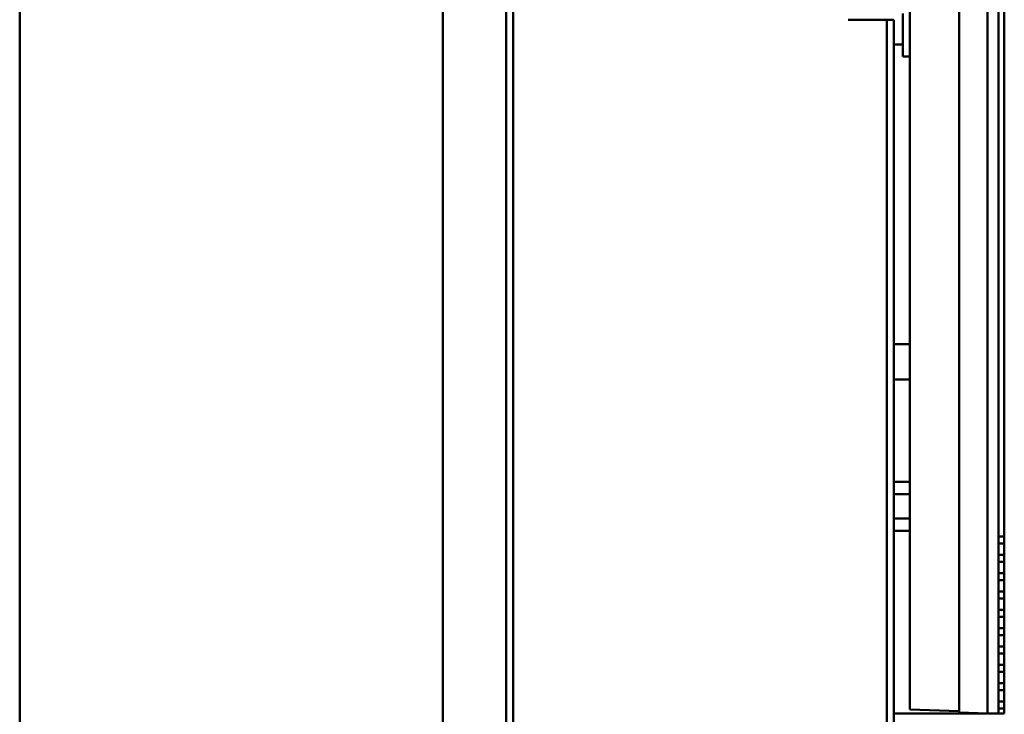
# Model space of a CAD drawing. Header units: millimetres. Extents: x 0 to 4584, y -120 to 1188.
# Tile 42 of 105: x 361 to 500, y 827 to 926. Entities that reach past the tile are written whole.
import ezdxf

# ---------------------------------------------------------------- set-up
doc = ezdxf.new("R2010")
doc.units = ezdxf.units.MM
doc.header["$LTSCALE"] = 2
doc.layers.add('Sichtbar (ISO)', color=7, linetype='Continuous', lineweight=50)

msp = doc.modelspace()

# ---------------------------------------------------------------- linework, layer by layer
at = {"layer": 'Sichtbar (ISO)'}
for p, q in [((493.878, 1077.1635), (493.878, 827.6429)), ((497.878, 1077.3032), (497.878, 827.5032)), ((499.478, 1077.3063), (499.478, 827.5063)), ((500.278, 1077.3063), (500.278, 852.6163)), ((486.878, 1047.7222), (486.878, 828.0874)), ((429.628, 607.9063), (429.628, 1046.9063)), ((430.628, 607.9063), (430.628, 1046.9063)), ((420.678, 977.4063), (420.678, 677.4063)), ((360.678, 714.7469), (360.678, 940.0657)), ((483.628, 925.9063), (478.128, 925.9063)), ((483.628, 925.9063), (483.628, 728.9063)), ((484.628, 925.9063), (483.628, 925.9063)), ((484.628, 728.9063), (484.628, 925.9063)), ((485.878, 920.7032), (485.878, 926.7973)), ((485.878, 922.4063), (484.628, 922.4063)), ((486.878, 920.7032), (485.878, 920.7032)), ((486.878, 879.9032), (484.628, 879.9032)), ((486.878, 874.9032), (484.628, 874.9032)), ((486.878, 860.3673), (484.628, 860.3673)), ((486.878, 858.6352), (484.628, 858.6352)), ((486.878, 855.1711), (484.628, 855.1711)), ((486.878, 853.4391), (484.628, 853.4391)), ((499.478, 852.6163), (500.278, 852.6163)), ((499.478, 851.6163), (500.278, 851.6163)), ((500.278, 852.6163), (500.278, 851.6163)), ((500.278, 851.6163), (500.278, 850.0163)), ((499.478, 850.0163), (500.278, 850.0163)), ((499.478, 849.0163), (500.278, 849.0163)), ((500.278, 850.0163), (500.278, 849.0163)), ((500.278, 849.0163), (500.278, 847.4163)), ((499.478, 847.4163), (500.278, 847.4163)), ((500.278, 847.4163), (500.278, 846.4163)), ((499.478, 846.4163), (500.278, 846.4163)), ((500.278, 846.4163), (500.278, 844.8163)), ((499.478, 844.8163), (500.278, 844.8163)), ((500.278, 844.8163), (500.278, 843.8163)), ((499.478, 843.8163), (500.278, 843.8163)), ((500.278, 843.8163), (500.278, 842.2163)), ((499.478, 842.2163), (500.278, 842.2163)), ((500.278, 842.2163), (500.278, 841.2163)), ((499.478, 841.2163), (500.278, 841.2163)), ((500.278, 841.2163), (500.278, 839.6163)), ((499.478, 839.6163), (500.278, 839.6163)), ((500.278, 839.6163), (500.278, 838.6163)), ((499.478, 838.6163), (500.278, 838.6163)), ((500.278, 838.6163), (500.278, 837.0163)), ((499.478, 837.0163), (500.278, 837.0163)), ((500.278, 837.0163), (500.278, 836.0163)), ((499.478, 836.0163), (500.278, 836.0163)), ((500.278, 836.0163), (500.278, 834.4163)), ((499.478, 834.4163), (500.278, 834.4163)), ((499.478, 833.4163), (500.278, 833.4163)), ((500.278, 834.4163), (500.278, 833.4163)), ((500.278, 833.4163), (500.278, 831.8163)), ((499.478, 831.8163), (500.278, 831.8163)), ((499.478, 830.8163), (500.278, 830.8163)), ((500.278, 831.8163), (500.278, 830.8163)), ((500.278, 830.8163), (500.278, 829.2163)), ((486.878, 828.0874), (493.878, 827.843)), ((499.478, 829.2163), (500.278, 829.2163)), ((499.478, 828.2163), (500.278, 828.2163)), ((500.278, 829.2163), (500.278, 828.2163)), ((500.278, 828.2163), (500.278, 827.5063)), ((497.7885, 827.5063), (484.628, 827.5063)), ((493.878, 827.6429), (497.878, 827.5032)), ((497.878, 827.5063), (499.478, 827.5063)), ((500.278, 827.5063), (499.478, 827.5063))]:
    msp.add_line(p, q, dxfattribs=at)

doc.saveas('drawing.dxf')
